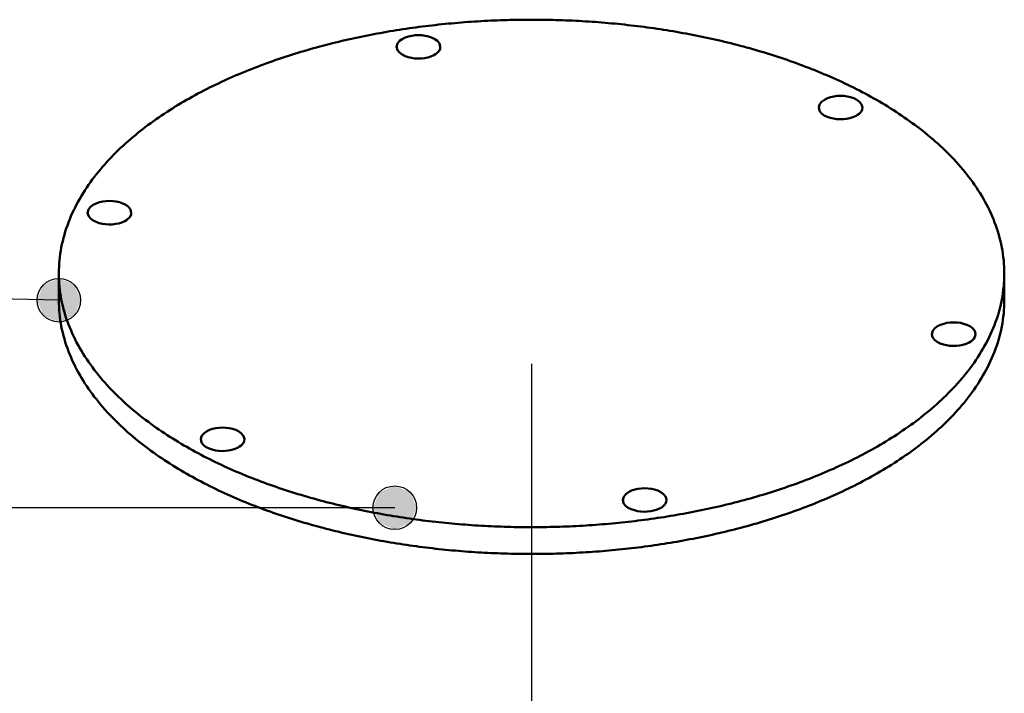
# Model space of a CAD drawing. Header units: millimetres. Extents: x 0 to 841, y 0 to 594.
# Tile 17 of 34: x 317 to 353, y 356 to 381. Entities that reach past the tile are written whole.
import ezdxf

# ---------------------------------------------------------------- set-up
doc = ezdxf.new("R2010")
doc.units = ezdxf.units.MM
doc.linetypes.add('EJE', pattern=[31, 20, -4, 3, -4])
for name, color, linetype, lineweight in [('ACH', 7, 'CONTINUOUS', 13), ('COTA', 7, 'CONTINUOUS', 25), ('EJE', 7, 'EJE', 25), ('FINA', 7, 'CONTINUOUS', 25), ('VIS', 7, 'CONTINUOUS', 50)]:
    doc.layers.add(name, color=color, linetype=linetype, lineweight=lineweight)

msp = doc.modelspace()

# ---------------------------------------------------------------- hatches: boundary and pattern name
at = {"layer": 'ACH'}
h = msp.add_hatch(color=7, dxfattribs=at)
h.dxf.hatch_style = 1
h.paths.add_polyline_path([(318.945, 370.904), (318.711, 371.469), (318.145, 371.704), (317.579, 371.469), (317.345, 370.904), (317.579, 370.338), (318.145, 370.104), (318.711, 370.338)])
h = msp.add_hatch(color=7, dxfattribs=at)
h.dxf.hatch_style = 1
h.paths.add_polyline_path([(331.277, 363.285), (331.043, 363.851), (330.477, 364.085), (329.911, 363.851), (329.677, 363.285), (329.911, 362.72), (330.477, 362.485), (331.043, 362.72)])

# ---------------------------------------------------------------- linework, layer by layer
at = {"layer": 'COTA'}
for p, q in [((318.145, 370.904), (155.825, 374.184)), ((330.477, 363.285), (117.921, 363.285))]:
    msp.add_line(p, q, dxfattribs=at)
for centre in [(318.145, 370.904), (330.477, 363.285)]:
    msp.add_circle(centre, 0.8, dxfattribs=at)
at = {"layer": 'EJE'}
msp.add_line((335.5, 368.566), (335.5, 340.267), dxfattribs=at)
at = {"layer": 'FINA'}
for points in [[(352.855, 371.888), (352.854, 372.008), (352.849, 372.128), (352.842, 372.248), (352.832, 372.367), (352.819, 372.487), (352.803, 372.606), (352.785, 372.724), (352.764, 372.842), (352.74, 372.96), (352.713, 373.077), (352.684, 373.193), (352.652, 373.309), (352.618, 373.424), (352.581, 373.538), (352.541, 373.652), (352.499, 373.764), (352.455, 373.876), (352.409, 373.987), (352.36, 374.096), (352.31, 374.205), (352.257, 374.313), (352.202, 374.42), (352.145, 374.525), (352.086, 374.63), (352.026, 374.734), (351.963, 374.836), (351.899, 374.938), (351.833, 375.038), (351.766, 375.137), (351.696, 375.235), (351.626, 375.332), (351.553, 375.428), (351.48, 375.523), (351.405, 375.617), (351.328, 375.709), (351.251, 375.801), (351.172, 375.891), (351.091, 375.98), (351.01, 376.069), (350.927, 376.156), (350.844, 376.242), (350.759, 376.327), (350.673, 376.411), (350.586, 376.494), (350.499, 376.576), (350.41, 376.657), (350.32, 376.736), (350.23, 376.815), (350.139, 376.893), (350.046, 376.97), (349.953, 377.046), (349.86, 377.121), (349.765, 377.195), (349.67, 377.268), (349.574, 377.34), (349.477, 377.411), (349.38, 377.481), (349.282, 377.551), (349.183, 377.619), (349.084, 377.687), (348.984, 377.754), (348.884, 377.82), (348.783, 377.885), (348.682, 377.949), (348.58, 378.012), (348.477, 378.075), (348.374, 378.136), (348.271, 378.197), (348.167, 378.257), (348.063, 378.317), (347.958, 378.375), (347.853, 378.433), (347.747, 378.49), (347.641, 378.546), (347.534, 378.602), (347.428, 378.656), (347.32, 378.71), (347.213, 378.764), (347.105, 378.816), (346.997, 378.868), (346.888, 378.919), (346.779, 378.97), (346.67, 379.019), (346.56, 379.068), (346.45, 379.117), (346.34, 379.164), (346.23, 379.211), (346.119, 379.258), (346.008, 379.304), (345.897, 379.349), (345.785, 379.393), (345.673, 379.437), (345.561, 379.48), (345.449, 379.523), (345.337, 379.564), (345.224, 379.606), (345.111, 379.646), (344.998, 379.686), (344.885, 379.726), (344.771, 379.765), (344.657, 379.803), (344.543, 379.841), (344.429, 379.878), (344.315, 379.914), (344.2, 379.95), (344.085, 379.986), (343.971, 380.02), (343.856, 380.055), (343.74, 380.088), (343.625, 380.121), (343.509, 380.154), (343.394, 380.186), (343.278, 380.218), (343.162, 380.248), (343.046, 380.279), (342.929, 380.309), (342.813, 380.338), (342.697, 380.367), (342.58, 380.395), (342.463, 380.423), (342.346, 380.45), (342.229, 380.477), (342.112, 380.503), (341.995, 380.529), (341.877, 380.554), (341.76, 380.578), (341.642, 380.603), (341.525, 380.626), (341.407, 380.649), (341.289, 380.672), (341.171, 380.694), (341.053, 380.716), (340.935, 380.737), (340.816, 380.758), (340.698, 380.778), (340.58, 380.798), (340.461, 380.817), (340.343, 380.836), (340.224, 380.854), (340.105, 380.872), (339.987, 380.889), (339.868, 380.906), (339.749, 380.922), (339.63, 380.938), (339.511, 380.953), (339.392, 380.968), (339.272, 380.983), (339.153, 380.997), (339.034, 381.01), (338.915, 381.024), (338.795, 381.036), (338.676, 381.048), (338.556, 381.06), (338.437, 381.071), (338.317, 381.082), (338.198, 381.092), (338.078, 381.102), (337.958, 381.112), (337.839, 381.121), (337.719, 381.129), (337.599, 381.137), (337.479, 381.145), (337.36, 381.152), (337.24, 381.159), (337.12, 381.165), (337, 381.171), (336.88, 381.176), (336.76, 381.181), (336.64, 381.186), (336.52, 381.19), (336.4, 381.193), (336.28, 381.196), (336.16, 381.199), (336.04, 381.201), (335.92, 381.203), (335.8, 381.204), (335.68, 381.205), (335.56, 381.206), (335.44, 381.206), (335.32, 381.205), (335.2, 381.204), (335.08, 381.203), (334.96, 381.201), (334.84, 381.199), (334.72, 381.196), (334.6, 381.193), (334.48, 381.19), (334.36, 381.186), (334.24, 381.181), (334.12, 381.176), (334, 381.171), (333.88, 381.165), (333.76, 381.159), (333.64, 381.152), (333.521, 381.145), (333.401, 381.137), (333.281, 381.129), (333.161, 381.121), (333.042, 381.112), (332.922, 381.102), (332.802, 381.092), (332.683, 381.082), (332.563, 381.071), (332.444, 381.06), (332.324, 381.048), (332.205, 381.036), (332.085, 381.024), (331.966, 381.01), (331.847, 380.997), (331.728, 380.983), (331.608, 380.968), (331.489, 380.953), (331.37, 380.938), (331.251, 380.922), (331.132, 380.906), (331.013, 380.889), (330.895, 380.872), (330.776, 380.854), (330.657, 380.836), (330.539, 380.817), (330.42, 380.798), (330.302, 380.778), (330.184, 380.758), (330.065, 380.737), (329.947, 380.716), (329.829, 380.694), (329.711, 380.672), (329.593, 380.649), (329.475, 380.626), (329.358, 380.603), (329.24, 380.578), (329.123, 380.554), (329.005, 380.529), (328.888, 380.503), (328.771, 380.477), (328.654, 380.45), (328.537, 380.423), (328.42, 380.395), (328.303, 380.367), (328.187, 380.338), (328.071, 380.309), (327.954, 380.279), (327.838, 380.248), (327.722, 380.218), (327.606, 380.186), (327.491, 380.154), (327.375, 380.121), (327.26, 380.088), (327.144, 380.055), (327.029, 380.02), (326.915, 379.986), (326.8, 379.95), (326.685, 379.914), (326.571, 379.878), (326.457, 379.841), (326.343, 379.803), (326.229, 379.765), (326.115, 379.726), (326.002, 379.686), (325.889, 379.646), (325.776, 379.606), (325.663, 379.564), (325.551, 379.523), (325.439, 379.48), (325.327, 379.437), (325.215, 379.393), (325.103, 379.349), (324.992, 379.304), (324.881, 379.258), (324.77, 379.211), (324.66, 379.164), (324.55, 379.117), (324.44, 379.068), (324.33, 379.019), (324.221, 378.97), (324.112, 378.919), (324.003, 378.868), (323.895, 378.816), (323.787, 378.764), (323.68, 378.71), (323.572, 378.656), (323.466, 378.602), (323.359, 378.546), (323.253, 378.49), (323.147, 378.433), (323.042, 378.375), (322.937, 378.317), (322.833, 378.257), (322.729, 378.197), (322.626, 378.136), (322.523, 378.075), (322.42, 378.012), (322.318, 377.949), (322.217, 377.885), (322.116, 377.82), (322.016, 377.754), (321.916, 377.687), (321.817, 377.619), (321.718, 377.551), (321.62, 377.481), (321.523, 377.411), (321.426, 377.34), (321.33, 377.268), (321.235, 377.195), (321.14, 377.121), (321.047, 377.046), (320.954, 376.97), (320.861, 376.893), (320.77, 376.815), (320.68, 376.736), (320.59, 376.657), (320.501, 376.576), (320.414, 376.494), (320.327, 376.411), (320.241, 376.327), (320.156, 376.242), (320.073, 376.156), (319.99, 376.069), (319.909, 375.98), (319.828, 375.891), (319.749, 375.801), (319.672, 375.709), (319.595, 375.617), (319.52, 375.523), (319.447, 375.428), (319.374, 375.332), (319.304, 375.235), (319.234, 375.137), (319.167, 375.038), (319.101, 374.938), (319.037, 374.836), (318.974, 374.734), (318.914, 374.63), (318.855, 374.525), (318.798, 374.42), (318.743, 374.313), (318.69, 374.205), (318.64, 374.096), (318.591, 373.987), (318.545, 373.876), (318.501, 373.764), (318.459, 373.652), (318.419, 373.538), (318.382, 373.424), (318.348, 373.309), (318.316, 373.193), (318.287, 373.077), (318.26, 372.96), (318.236, 372.842), (318.215, 372.724), (318.197, 372.606), (318.181, 372.487), (318.168, 372.367), (318.158, 372.248), (318.151, 372.128), (318.146, 372.008), (318.145, 371.888)], [(330.546, 380.207), (330.577, 380.326), (330.653, 380.423), (330.753, 380.496), (330.864, 380.551), (330.981, 380.59), (331.101, 380.617), (331.224, 380.633), (331.348, 380.638), (331.472, 380.633), (331.594, 380.617), (331.715, 380.59), (331.832, 380.551), (331.943, 380.496), (332.043, 380.423), (332.119, 380.326), (332.15, 380.207)], [(331.915, 379.903), (331.804, 379.853), (331.689, 379.818), (331.57, 379.794), (331.449, 379.78), (331.328, 379.777), (331.207, 379.784), (331.087, 379.8), (330.969, 379.828), (330.854, 379.868), (330.746, 379.923), (330.65, 379.996), (330.576, 380.091), (330.546, 380.207)], [(332.15, 380.207), (332.14, 380.141), (332.114, 380.079), (332.074, 380.025), (332.027, 379.978), (331.973, 379.937), (331.915, 379.903)], [(346.042, 377.978), (346.073, 378.097), (346.149, 378.193), (346.248, 378.267), (346.359, 378.321), (346.477, 378.361), (346.597, 378.388), (346.72, 378.404), (346.844, 378.409), (346.967, 378.404), (347.09, 378.388), (347.211, 378.361), (347.328, 378.321), (347.439, 378.267), (347.538, 378.193), (347.615, 378.097), (347.646, 377.978)], [(347.411, 377.674), (347.3, 377.624), (347.184, 377.588), (347.066, 377.564), (346.945, 377.551), (346.824, 377.548), (346.703, 377.554), (346.583, 377.571), (346.465, 377.599), (346.35, 377.639), (346.242, 377.693), (346.145, 377.766), (346.071, 377.862), (346.042, 377.978)], [(347.646, 377.978), (347.636, 377.912), (347.61, 377.85), (347.57, 377.796), (347.522, 377.749), (347.469, 377.708), (347.411, 377.674)], [(319.202, 374.117), (319.233, 374.236), (319.309, 374.332), (319.409, 374.406), (319.52, 374.46), (319.637, 374.5), (319.758, 374.527), (319.881, 374.543), (320.004, 374.548), (320.128, 374.543), (320.251, 374.527), (320.371, 374.5), (320.489, 374.46), (320.599, 374.406), (320.699, 374.332), (320.775, 374.236), (320.806, 374.117)], [(320.571, 373.813), (320.461, 373.763), (320.345, 373.727), (320.226, 373.703), (320.105, 373.69), (319.984, 373.687), (319.863, 373.693), (319.743, 373.71), (319.625, 373.738), (319.511, 373.778), (319.402, 373.832), (319.306, 373.905), (319.232, 374.001), (319.202, 374.117)], [(320.806, 374.117), (320.797, 374.051), (320.77, 373.989), (320.731, 373.935), (320.683, 373.887), (320.629, 373.847), (320.571, 373.813)], [(318.145, 371.888), (318.146, 371.768), (318.151, 371.648), (318.158, 371.528), (318.168, 371.408), (318.181, 371.289), (318.197, 371.169), (318.215, 371.051), (318.236, 370.933), (318.26, 370.815), (318.287, 370.698), (318.316, 370.581), (318.348, 370.465), (318.383, 370.35), (318.42, 370.236), (318.459, 370.122), (318.501, 370.01), (318.545, 369.898), (318.592, 369.787), (318.64, 369.677), (318.691, 369.569), (318.744, 369.461), (318.799, 369.354), (318.856, 369.248), (318.915, 369.143), (318.976, 369.04), (319.038, 368.937), (319.102, 368.836), (319.168, 368.735), (319.236, 368.636), (319.305, 368.538), (319.376, 368.441), (319.448, 368.345), (319.522, 368.25), (319.597, 368.156), (319.674, 368.064), (319.752, 367.972), (319.831, 367.882), (319.911, 367.792), (319.993, 367.704), (320.075, 367.617), (320.159, 367.531), (320.244, 367.446), (320.33, 367.362), (320.417, 367.279), (320.505, 367.197), (320.593, 367.116), (320.683, 367.036), (320.774, 366.957), (320.865, 366.879), (320.958, 366.802), (321.051, 366.727), (321.145, 366.652), (321.239, 366.578), (321.334, 366.504), (321.431, 366.432), (321.527, 366.361), (321.625, 366.291), (321.723, 366.221), (321.822, 366.153), (321.921, 366.085), (322.021, 366.019), (322.121, 365.953), (322.222, 365.888), (322.324, 365.823), (322.426, 365.76), (322.528, 365.698), (322.631, 365.636), (322.735, 365.575), (322.839, 365.515), (322.944, 365.456), (323.048, 365.397), (323.154, 365.339), (323.26, 365.282), (323.366, 365.226), (323.472, 365.171), (323.579, 365.116), (323.687, 365.062), (323.794, 365.009), (323.902, 364.956), (324.011, 364.904), (324.119, 364.853), (324.228, 364.803), (324.338, 364.753), (324.447, 364.704), (324.557, 364.655), (324.668, 364.608), (324.778, 364.561), (324.889, 364.514), (325, 364.469), (325.112, 364.424), (325.223, 364.379), (325.335, 364.335), (325.447, 364.292), (325.56, 364.25), (325.672, 364.208), (325.785, 364.167), (325.898, 364.126), (326.011, 364.086), (326.125, 364.047), (326.238, 364.008), (326.352, 363.969), (326.466, 363.932), (326.581, 363.895), (326.695, 363.858), (326.81, 363.822), (326.925, 363.787), (327.04, 363.752), (327.155, 363.718), (327.27, 363.684), (327.386, 363.651), (327.501, 363.619), (327.617, 363.587), (327.733, 363.555), (327.849, 363.524), (327.965, 363.494), (328.082, 363.464), (328.198, 363.435), (328.315, 363.406), (328.432, 363.378), (328.549, 363.35), (328.666, 363.323), (328.783, 363.296), (328.9, 363.27), (329.017, 363.244), (329.135, 363.219), (329.252, 363.195), (329.37, 363.171), (329.488, 363.147), (329.606, 363.124), (329.724, 363.101), (329.842, 363.079), (329.96, 363.057), (330.078, 363.036), (330.197, 363.016), (330.315, 362.996), (330.434, 362.976), (330.552, 362.957), (330.671, 362.938), (330.79, 362.92), (330.909, 362.902), (331.027, 362.885), (331.146, 362.868), (331.265, 362.852), (331.384, 362.836), (331.504, 362.82), (331.623, 362.805), (331.742, 362.791), (331.861, 362.777), (331.981, 362.764), (332.1, 362.751), (332.22, 362.738), (332.339, 362.726), (332.459, 362.714), (332.578, 362.703), (332.698, 362.692), (332.818, 362.682), (332.938, 362.672), (333.057, 362.663), (333.177, 362.654), (333.297, 362.645), (333.417, 362.637), (333.537, 362.63), (333.657, 362.623), (333.777, 362.616), (333.897, 362.61), (334.017, 362.604), (334.137, 362.599), (334.257, 362.594), (334.377, 362.59), (334.497, 362.586), (334.617, 362.582), (334.737, 362.579), (334.857, 362.576), (334.977, 362.574), (335.097, 362.572), (335.217, 362.571), (335.338, 362.57), (335.458, 362.57), (335.578, 362.57), (335.698, 362.571), (335.818, 362.572), (335.938, 362.573), (336.058, 362.575), (336.179, 362.577), (336.299, 362.58), (336.419, 362.583), (336.539, 362.587), (336.659, 362.591), (336.779, 362.595), (336.899, 362.6), (337.019, 362.606), (337.139, 362.612), (337.259, 362.618), (337.379, 362.625), (337.499, 362.632), (337.619, 362.64), (337.739, 362.648), (337.858, 362.656), (337.978, 362.665), (338.098, 362.675), (338.218, 362.685), (338.337, 362.695), (338.457, 362.706), (338.577, 362.718), (338.696, 362.729), (338.816, 362.742), (338.935, 362.754), (339.055, 362.768), (339.174, 362.781), (339.293, 362.795), (339.413, 362.81), (339.532, 362.825), (339.651, 362.84), (339.77, 362.856), (339.889, 362.873), (340.008, 362.89), (340.127, 362.907), (340.246, 362.925), (340.364, 362.943), (340.483, 362.962), (340.602, 362.982), (340.72, 363.001), (340.838, 363.022), (340.957, 363.043), (341.075, 363.064), (341.193, 363.086), (341.311, 363.108), (341.429, 363.131), (341.547, 363.154), (341.665, 363.178), (341.782, 363.202), (341.9, 363.227), (342.017, 363.252), (342.135, 363.278), (342.252, 363.304), (342.369, 363.331), (342.486, 363.358), (342.603, 363.386), (342.72, 363.414), (342.836, 363.443), (342.953, 363.473), (343.069, 363.503), (343.185, 363.533), (343.301, 363.564), (343.417, 363.596), (343.533, 363.628), (343.649, 363.661), (343.764, 363.694), (343.879, 363.728), (343.994, 363.762), (344.109, 363.797), (344.224, 363.833), (344.339, 363.869), (344.453, 363.906), (344.567, 363.943), (344.681, 363.981), (344.795, 364.019), (344.909, 364.058), (345.022, 364.098), (345.136, 364.138), (345.249, 364.179), (345.361, 364.22), (345.474, 364.262), (345.586, 364.305), (345.698, 364.348), (345.81, 364.392), (345.922, 364.437), (346.033, 364.482), (346.144, 364.528), (346.255, 364.575), (346.365, 364.622), (346.475, 364.67), (346.585, 364.718), (346.695, 364.768), (346.804, 364.818), (346.913, 364.868), (347.022, 364.919), (347.13, 364.972), (347.238, 365.024), (347.345, 365.078), (347.453, 365.132), (347.559, 365.187), (347.666, 365.243), (347.772, 365.299)], [(318.145, 371.888), (318.145, 370.904)], [(347.772, 365.299), (347.879, 365.357), (347.985, 365.415), (348.091, 365.475), (348.196, 365.535), (348.301, 365.596), (348.405, 365.658), (348.509, 365.72), (348.613, 365.784), (348.715, 365.848), (348.818, 365.913), (348.92, 365.979), (349.021, 366.046), (349.121, 366.114), (349.221, 366.183), (349.321, 366.252), (349.419, 366.323), (349.518, 366.394), (349.615, 366.466), (349.712, 366.54), (349.808, 366.614), (349.903, 366.689), (349.997, 366.765), (350.091, 366.842), (350.183, 366.921), (350.275, 367), (350.366, 367.08), (350.456, 367.161), (350.546, 367.244), (350.634, 367.327), (350.721, 367.411), (350.807, 367.497), (350.892, 367.583), (350.976, 367.671), (351.059, 367.76), (351.14, 367.849), (351.221, 367.94), (351.3, 368.032), (351.377, 368.125), (351.454, 368.22), (351.529, 368.315), (351.602, 368.412), (351.674, 368.509), (351.744, 368.608), (351.813, 368.708), (351.88, 368.809), (351.946, 368.911), (352.009, 369.015), (352.071, 369.119), (352.131, 369.225), (352.189, 369.331), (352.245, 369.439), (352.299, 369.547), (352.35, 369.657), (352.4, 369.768), (352.447, 369.88), (352.492, 369.992), (352.535, 370.106), (352.575, 370.22), (352.613, 370.336), (352.648, 370.452), (352.68, 370.569), (352.71, 370.686), (352.737, 370.804), (352.762, 370.923), (352.784, 371.043), (352.802, 371.162), (352.818, 371.283), (352.832, 371.403), (352.842, 371.524), (352.849, 371.645), (352.854, 371.767), (352.855, 371.888)], [(352.855, 371.888), (352.855, 370.904)], [(318.145, 370.904), (318.146, 370.783), (318.151, 370.663), (318.158, 370.543), (318.168, 370.424), (318.181, 370.304), (318.197, 370.185), (318.215, 370.066), (318.236, 369.948), (318.26, 369.83), (318.287, 369.713), (318.316, 369.597), (318.348, 369.481), (318.383, 369.366), (318.42, 369.252), (318.459, 369.138), (318.501, 369.026), (318.545, 368.914), (318.592, 368.803), (318.64, 368.693), (318.691, 368.584), (318.744, 368.476), (318.799, 368.37), (318.856, 368.264), (318.915, 368.159), (318.976, 368.055), (319.038, 367.953), (319.102, 367.851), (319.168, 367.751), (319.236, 367.652), (319.305, 367.554), (319.376, 367.457), (319.448, 367.361), (319.522, 367.266), (319.597, 367.172), (319.674, 367.079), (319.752, 366.988), (319.831, 366.897), (319.911, 366.808), (319.993, 366.72), (320.075, 366.633), (320.159, 366.547), (320.244, 366.462), (320.33, 366.378), (320.417, 366.295), (320.505, 366.213), (320.593, 366.132), (320.683, 366.052), (320.774, 365.973), (320.865, 365.895), (320.958, 365.818), (321.051, 365.742), (321.145, 365.667), (321.239, 365.593), (321.334, 365.52), (321.431, 365.448), (321.527, 365.377), (321.625, 365.307), (321.723, 365.237), (321.822, 365.169), (321.921, 365.101), (322.021, 365.034), (322.121, 364.968), (322.222, 364.903), (322.324, 364.839), (322.426, 364.776), (322.528, 364.713), (322.631, 364.652), (322.735, 364.591), (322.839, 364.531), (322.944, 364.471), (323.048, 364.413), (323.154, 364.355), (323.26, 364.298), (323.366, 364.242), (323.472, 364.186), (323.579, 364.132), (323.687, 364.078), (323.794, 364.024), (323.902, 363.972), (324.011, 363.92), (324.119, 363.869), (324.228, 363.818), (324.338, 363.769), (324.447, 363.72), (324.557, 363.671), (324.668, 363.623), (324.778, 363.576), (324.889, 363.53), (325, 363.484), (325.112, 363.439), (325.223, 363.395), (325.335, 363.351), (325.447, 363.308), (325.56, 363.266), (325.672, 363.224), (325.785, 363.182), (325.898, 363.142), (326.011, 363.102), (326.125, 363.062), (326.238, 363.023), (326.352, 362.985), (326.466, 362.947), (326.581, 362.91), (326.695, 362.874), (326.81, 362.838), (326.925, 362.803), (327.04, 362.768), (327.155, 362.734), (327.27, 362.7), (327.386, 362.667), (327.501, 362.634), (327.617, 362.602), (327.733, 362.571), (327.849, 362.54), (327.965, 362.51), (328.082, 362.48), (328.198, 362.45), (328.315, 362.422), (328.432, 362.393), (328.549, 362.366), (328.666, 362.339), (328.783, 362.312), (328.9, 362.286), (329.017, 362.26), (329.135, 362.235), (329.252, 362.21), (329.37, 362.186), (329.488, 362.163), (329.606, 362.139), (329.724, 362.117), (329.842, 362.095), (329.96, 362.073), (330.078, 362.052), (330.197, 362.031), (330.315, 362.011), (330.434, 361.992), (330.552, 361.972), (330.671, 361.954), (330.79, 361.935), (330.909, 361.918), (331.027, 361.9), (331.146, 361.884), (331.265, 361.867), (331.384, 361.851), (331.504, 361.836), (331.623, 361.821), (331.742, 361.807), (331.861, 361.793), (331.981, 361.779), (332.1, 361.766), (332.22, 361.754), (332.339, 361.741), (332.459, 361.73), (332.578, 361.719), (332.698, 361.708), (332.818, 361.698), (332.938, 361.688), (333.057, 361.678), (333.177, 361.669), (333.297, 361.661), (333.417, 361.653), (333.537, 361.645), (333.657, 361.638), (333.777, 361.632), (333.897, 361.626), (334.017, 361.62), (334.137, 361.614), (334.257, 361.61), (334.377, 361.605), (334.497, 361.601), (334.617, 361.598), (334.737, 361.595), (334.857, 361.592), (334.977, 361.59), (335.097, 361.588), (335.217, 361.587), (335.338, 361.586), (335.458, 361.586), (335.578, 361.586), (335.698, 361.586), (335.818, 361.587), (335.938, 361.589), (336.058, 361.59), (336.179, 361.593), (336.299, 361.596), (336.419, 361.599), (336.539, 361.602), (336.659, 361.606), (336.779, 361.611), (336.899, 361.616), (337.019, 361.621), (337.139, 361.627), (337.259, 361.634), (337.379, 361.64), (337.499, 361.648), (337.619, 361.655), (337.739, 361.664), (337.858, 361.672), (337.978, 361.681), (338.098, 361.691), (338.218, 361.701), (338.337, 361.711), (338.457, 361.722), (338.577, 361.733), (338.696, 361.745), (338.816, 361.757), (338.935, 361.77), (339.055, 361.783), (339.174, 361.797), (339.293, 361.811), (339.413, 361.826), (339.532, 361.841), (339.651, 361.856), (339.77, 361.872), (339.889, 361.889), (340.008, 361.905), (340.127, 361.923), (340.246, 361.941), (340.364, 361.959), (340.483, 361.978), (340.602, 361.997), (340.72, 362.017), (340.838, 362.037), (340.957, 362.058), (341.075, 362.079), (341.193, 362.101), (341.311, 362.124), (341.429, 362.146), (341.547, 362.17), (341.665, 362.193), (341.782, 362.218), (341.9, 362.242), (342.017, 362.268), (342.135, 362.293), (342.252, 362.32), (342.369, 362.347), (342.486, 362.374), (342.603, 362.402), (342.72, 362.43), (342.836, 362.459), (342.953, 362.489), (343.069, 362.519), (343.185, 362.549), (343.301, 362.58), (343.417, 362.612), (343.533, 362.644), (343.649, 362.677), (343.764, 362.71), (343.879, 362.744), (343.994, 362.778), (344.109, 362.813), (344.224, 362.849), (344.339, 362.885), (344.453, 362.921), (344.567, 362.959), (344.681, 362.996), (344.795, 363.035), (344.909, 363.074), (345.022, 363.113), (345.136, 363.154), (345.249, 363.195), (345.361, 363.236), (345.474, 363.278), (345.586, 363.321), (345.698, 363.364), (345.81, 363.408), (345.922, 363.453), (346.033, 363.498), (346.144, 363.544), (346.255, 363.59), (346.365, 363.638), (346.475, 363.685), (346.585, 363.734), (346.695, 363.783), (346.804, 363.833), (346.913, 363.884), (347.022, 363.935), (347.13, 363.987), (347.238, 364.04), (347.345, 364.093), (347.453, 364.148), (347.559, 364.203), (347.666, 364.258), (347.772, 364.315)], [(347.772, 364.315), (347.879, 364.373), (347.985, 364.431), (348.091, 364.49), (348.196, 364.551), (348.301, 364.612), (348.405, 364.673), (348.509, 364.736), (348.613, 364.799), (348.715, 364.864), (348.818, 364.929), (348.92, 364.995), (349.021, 365.062), (349.121, 365.13), (349.221, 365.198), (349.321, 365.268), (349.419, 365.338), (349.518, 365.41), (349.615, 365.482), (349.712, 365.555), (349.808, 365.63), (349.903, 365.705), (349.997, 365.781), (350.091, 365.858), (350.183, 365.936), (350.275, 366.016), (350.366, 366.096), (350.456, 366.177), (350.546, 366.259), (350.634, 366.343), (350.721, 366.427), (350.807, 366.512), (350.892, 366.599), (350.976, 366.687), (351.059, 366.775), (351.14, 366.865), (351.221, 366.956), (351.3, 367.048), (351.377, 367.141), (351.454, 367.235), (351.529, 367.331), (351.602, 367.427), (351.674, 367.525), (351.744, 367.624), (351.813, 367.724), (351.88, 367.825), (351.946, 367.927), (352.009, 368.03), (352.071, 368.135), (352.131, 368.24), (352.189, 368.347), (352.245, 368.454), (352.299, 368.563), (352.35, 368.673), (352.4, 368.784), (352.447, 368.895), (352.492, 369.008), (352.535, 369.122), (352.575, 369.236), (352.613, 369.351), (352.648, 369.468), (352.68, 369.584), (352.71, 369.702), (352.737, 369.82), (352.762, 369.939), (352.784, 370.058), (352.802, 370.178), (352.818, 370.298), (352.832, 370.419), (352.842, 370.54), (352.849, 370.661), (352.854, 370.782), (352.855, 370.904)], [(350.194, 369.659), (350.225, 369.777), (350.301, 369.874), (350.401, 369.947), (350.511, 370.002), (350.629, 370.041), (350.749, 370.068), (350.872, 370.084), (350.996, 370.089), (351.119, 370.084), (351.242, 370.068), (351.363, 370.041), (351.48, 370.002), (351.591, 369.947), (351.691, 369.874), (351.767, 369.777), (351.798, 369.659)], [(351.563, 369.354), (351.452, 369.304), (351.337, 369.269), (351.218, 369.245), (351.097, 369.231), (350.976, 369.228), (350.855, 369.235), (350.735, 369.251), (350.617, 369.279), (350.502, 369.319), (350.394, 369.374), (350.297, 369.447), (350.224, 369.542), (350.194, 369.659)], [(351.798, 369.659), (351.788, 369.592), (351.762, 369.531), (351.722, 369.476), (351.674, 369.429), (351.621, 369.389), (351.563, 369.354)], [(323.354, 365.797), (323.385, 365.916), (323.462, 366.013), (323.561, 366.086), (323.672, 366.141), (323.789, 366.18), (323.91, 366.207), (324.033, 366.223), (324.156, 366.228), (324.28, 366.223), (324.403, 366.207), (324.523, 366.18), (324.641, 366.141), (324.752, 366.086), (324.851, 366.013), (324.927, 365.916), (324.958, 365.797)], [(324.723, 365.493), (324.613, 365.443), (324.497, 365.408), (324.378, 365.384), (324.258, 365.37), (324.136, 365.367), (324.015, 365.373), (323.895, 365.39), (323.777, 365.418), (323.663, 365.458), (323.555, 365.513), (323.458, 365.586), (323.384, 365.681), (323.354, 365.797)], [(324.958, 365.797), (324.949, 365.731), (324.922, 365.669), (324.883, 365.615), (324.835, 365.568), (324.781, 365.527), (324.723, 365.493)], [(338.85, 363.568), (338.881, 363.687), (338.957, 363.783), (339.057, 363.857), (339.168, 363.911), (339.285, 363.951), (339.406, 363.978), (339.528, 363.994), (339.652, 363.999), (339.776, 363.994), (339.899, 363.978), (340.019, 363.951), (340.136, 363.911), (340.247, 363.857), (340.347, 363.783), (340.423, 363.687), (340.454, 363.568)], [(340.219, 363.264), (340.109, 363.214), (339.993, 363.178), (339.874, 363.154), (339.753, 363.141), (339.632, 363.138), (339.511, 363.144), (339.391, 363.161), (339.273, 363.189), (339.159, 363.229), (339.05, 363.283), (338.954, 363.356), (338.88, 363.452), (338.85, 363.568)], [(340.454, 363.568), (340.445, 363.502), (340.418, 363.44), (340.379, 363.386), (340.331, 363.339), (340.277, 363.298), (340.219, 363.264)]]:
    msp.add_lwpolyline(points, dxfattribs=at)
at = {"layer": 'VIS'}
for points in [[(352.855, 371.888), (352.854, 372.008), (352.849, 372.128), (352.842, 372.248), (352.832, 372.367), (352.819, 372.487), (352.803, 372.606), (352.785, 372.724), (352.764, 372.842), (352.74, 372.96), (352.713, 373.077), (352.684, 373.193), (352.652, 373.309), (352.618, 373.424), (352.581, 373.538), (352.541, 373.652), (352.499, 373.764), (352.455, 373.876), (352.409, 373.987), (352.36, 374.096), (352.31, 374.205), (352.257, 374.313), (352.202, 374.42), (352.145, 374.525), (352.086, 374.63), (352.026, 374.734), (351.963, 374.836), (351.899, 374.938), (351.833, 375.038), (351.766, 375.137), (351.696, 375.235), (351.626, 375.332), (351.553, 375.428), (351.48, 375.523), (351.405, 375.617), (351.328, 375.709), (351.251, 375.801), (351.172, 375.891), (351.091, 375.98), (351.01, 376.069), (350.927, 376.156), (350.844, 376.242), (350.759, 376.327), (350.673, 376.411), (350.586, 376.494), (350.499, 376.576), (350.41, 376.657), (350.32, 376.736), (350.23, 376.815), (350.139, 376.893), (350.046, 376.97), (349.953, 377.046), (349.86, 377.121), (349.765, 377.195), (349.67, 377.268), (349.574, 377.34), (349.477, 377.411), (349.38, 377.481), (349.282, 377.551), (349.183, 377.619), (349.084, 377.687), (348.984, 377.754), (348.884, 377.82), (348.783, 377.885), (348.682, 377.949), (348.58, 378.012), (348.477, 378.075), (348.374, 378.136), (348.271, 378.197), (348.167, 378.257), (348.063, 378.317), (347.958, 378.375), (347.853, 378.433), (347.747, 378.49), (347.641, 378.546), (347.534, 378.602), (347.428, 378.656), (347.32, 378.71), (347.213, 378.764), (347.105, 378.816), (346.997, 378.868), (346.888, 378.919), (346.779, 378.97), (346.67, 379.019), (346.56, 379.068), (346.45, 379.117), (346.34, 379.164), (346.23, 379.211), (346.119, 379.258), (346.008, 379.304), (345.897, 379.349), (345.785, 379.393), (345.673, 379.437), (345.561, 379.48), (345.449, 379.523), (345.337, 379.564), (345.224, 379.606), (345.111, 379.646), (344.998, 379.686), (344.885, 379.726), (344.771, 379.765), (344.657, 379.803), (344.543, 379.841), (344.429, 379.878), (344.315, 379.914), (344.2, 379.95), (344.085, 379.986), (343.971, 380.02), (343.856, 380.055), (343.74, 380.088), (343.625, 380.121), (343.509, 380.154), (343.394, 380.186), (343.278, 380.218), (343.162, 380.248), (343.046, 380.279), (342.929, 380.309), (342.813, 380.338), (342.697, 380.367), (342.58, 380.395), (342.463, 380.423), (342.346, 380.45), (342.229, 380.477), (342.112, 380.503), (341.995, 380.529), (341.877, 380.554), (341.76, 380.578), (341.642, 380.603), (341.525, 380.626), (341.407, 380.649), (341.289, 380.672), (341.171, 380.694), (341.053, 380.716), (340.935, 380.737), (340.816, 380.758), (340.698, 380.778), (340.58, 380.798), (340.461, 380.817), (340.343, 380.836), (340.224, 380.854), (340.105, 380.872), (339.987, 380.889), (339.868, 380.906), (339.749, 380.922), (339.63, 380.938), (339.511, 380.953), (339.392, 380.968), (339.272, 380.983), (339.153, 380.997), (339.034, 381.01), (338.915, 381.024), (338.795, 381.036), (338.676, 381.048), (338.556, 381.06), (338.437, 381.071), (338.317, 381.082), (338.198, 381.092), (338.078, 381.102), (337.958, 381.112), (337.839, 381.121), (337.719, 381.129), (337.599, 381.137), (337.479, 381.145), (337.36, 381.152), (337.24, 381.159), (337.12, 381.165), (337, 381.171), (336.88, 381.176), (336.76, 381.181), (336.64, 381.186), (336.52, 381.19), (336.4, 381.193), (336.28, 381.196), (336.16, 381.199), (336.04, 381.201), (335.92, 381.203), (335.8, 381.204), (335.68, 381.205), (335.56, 381.206), (335.44, 381.206), (335.32, 381.205), (335.2, 381.204), (335.08, 381.203), (334.96, 381.201), (334.84, 381.199), (334.72, 381.196), (334.6, 381.193), (334.48, 381.19), (334.36, 381.186), (334.24, 381.181), (334.12, 381.176), (334, 381.171), (333.88, 381.165), (333.76, 381.159), (333.64, 381.152), (333.521, 381.145), (333.401, 381.137), (333.281, 381.129), (333.161, 381.121), (333.042, 381.112), (332.922, 381.102), (332.802, 381.092), (332.683, 381.082), (332.563, 381.071), (332.444, 381.06), (332.324, 381.048), (332.205, 381.036), (332.085, 381.024), (331.966, 381.01), (331.847, 380.997), (331.728, 380.983), (331.608, 380.968), (331.489, 380.953), (331.37, 380.938), (331.251, 380.922), (331.132, 380.906), (331.013, 380.889), (330.895, 380.872), (330.776, 380.854), (330.657, 380.836), (330.539, 380.817), (330.42, 380.798), (330.302, 380.778), (330.184, 380.758), (330.065, 380.737), (329.947, 380.716), (329.829, 380.694), (329.711, 380.672), (329.593, 380.649), (329.475, 380.626), (329.358, 380.603), (329.24, 380.578), (329.123, 380.554), (329.005, 380.529), (328.888, 380.503), (328.771, 380.477), (328.654, 380.45), (328.537, 380.423), (328.42, 380.395), (328.303, 380.367), (328.187, 380.338), (328.071, 380.309), (327.954, 380.279), (327.838, 380.248), (327.722, 380.218), (327.606, 380.186), (327.491, 380.154), (327.375, 380.121), (327.26, 380.088), (327.144, 380.055), (327.029, 380.02), (326.915, 379.986), (326.8, 379.95), (326.685, 379.914), (326.571, 379.878), (326.457, 379.841), (326.343, 379.803), (326.229, 379.765), (326.115, 379.726), (326.002, 379.686), (325.889, 379.646), (325.776, 379.606), (325.663, 379.564), (325.551, 379.523), (325.439, 379.48), (325.327, 379.437), (325.215, 379.393), (325.103, 379.349), (324.992, 379.304), (324.881, 379.258), (324.77, 379.211), (324.66, 379.164), (324.55, 379.117), (324.44, 379.068), (324.33, 379.019), (324.221, 378.97), (324.112, 378.919), (324.003, 378.868), (323.895, 378.816), (323.787, 378.764), (323.68, 378.71), (323.572, 378.656), (323.466, 378.602), (323.359, 378.546), (323.253, 378.49), (323.147, 378.433), (323.042, 378.375), (322.937, 378.317), (322.833, 378.257), (322.729, 378.197), (322.626, 378.136), (322.523, 378.075), (322.42, 378.012), (322.318, 377.949), (322.217, 377.885), (322.116, 377.82), (322.016, 377.754), (321.916, 377.687), (321.817, 377.619), (321.718, 377.551), (321.62, 377.481), (321.523, 377.411), (321.426, 377.34), (321.33, 377.268), (321.235, 377.195), (321.14, 377.121), (321.047, 377.046), (320.954, 376.97), (320.861, 376.893), (320.77, 376.815), (320.68, 376.736), (320.59, 376.657), (320.501, 376.576), (320.414, 376.494), (320.327, 376.411), (320.241, 376.327), (320.156, 376.242), (320.073, 376.156), (319.99, 376.069), (319.909, 375.98), (319.828, 375.891), (319.749, 375.801), (319.672, 375.709), (319.595, 375.617), (319.52, 375.523), (319.447, 375.428), (319.374, 375.332), (319.304, 375.235), (319.234, 375.137), (319.167, 375.038), (319.101, 374.938), (319.037, 374.836), (318.974, 374.734), (318.914, 374.63), (318.855, 374.525), (318.798, 374.42), (318.743, 374.313), (318.69, 374.205), (318.64, 374.096), (318.591, 373.987), (318.545, 373.876), (318.501, 373.764), (318.459, 373.652), (318.419, 373.538), (318.382, 373.424), (318.348, 373.309), (318.316, 373.193), (318.287, 373.077), (318.26, 372.96), (318.236, 372.842), (318.215, 372.724), (318.197, 372.606), (318.181, 372.487), (318.168, 372.367), (318.158, 372.248), (318.151, 372.128), (318.146, 372.008), (318.145, 371.888)], [(330.546, 380.207), (330.577, 380.326), (330.653, 380.423), (330.753, 380.496), (330.864, 380.551), (330.981, 380.59), (331.101, 380.617), (331.224, 380.633), (331.348, 380.638), (331.472, 380.633), (331.594, 380.617), (331.715, 380.59), (331.832, 380.551), (331.943, 380.496), (332.043, 380.423), (332.119, 380.326), (332.15, 380.207)], [(331.915, 379.903), (331.804, 379.853), (331.689, 379.818), (331.57, 379.794), (331.449, 379.78), (331.328, 379.777), (331.207, 379.784), (331.087, 379.8), (330.969, 379.828), (330.854, 379.868), (330.746, 379.923), (330.65, 379.996), (330.576, 380.091), (330.546, 380.207)], [(332.15, 380.207), (332.14, 380.141), (332.114, 380.079), (332.074, 380.025), (332.027, 379.978), (331.973, 379.937), (331.915, 379.903)], [(346.042, 377.978), (346.073, 378.097), (346.149, 378.193), (346.248, 378.267), (346.359, 378.321), (346.477, 378.361), (346.597, 378.388), (346.72, 378.404), (346.844, 378.409), (346.967, 378.404), (347.09, 378.388), (347.211, 378.361), (347.328, 378.321), (347.439, 378.267), (347.538, 378.193), (347.615, 378.097), (347.646, 377.978)], [(347.411, 377.674), (347.3, 377.624), (347.184, 377.588), (347.066, 377.564), (346.945, 377.551), (346.824, 377.548), (346.703, 377.554), (346.583, 377.571), (346.465, 377.599), (346.35, 377.639), (346.242, 377.693), (346.145, 377.766), (346.071, 377.862), (346.042, 377.978)], [(347.646, 377.978), (347.636, 377.912), (347.61, 377.85), (347.57, 377.796), (347.522, 377.749), (347.469, 377.708), (347.411, 377.674)], [(319.202, 374.117), (319.233, 374.236), (319.309, 374.332), (319.409, 374.406), (319.52, 374.46), (319.637, 374.5), (319.758, 374.527), (319.881, 374.543), (320.004, 374.548), (320.128, 374.543), (320.251, 374.527), (320.371, 374.5), (320.489, 374.46), (320.599, 374.406), (320.699, 374.332), (320.775, 374.236), (320.806, 374.117)], [(320.571, 373.813), (320.461, 373.763), (320.345, 373.727), (320.226, 373.703), (320.105, 373.69), (319.984, 373.687), (319.863, 373.693), (319.743, 373.71), (319.625, 373.738), (319.511, 373.778), (319.402, 373.832), (319.306, 373.905), (319.232, 374.001), (319.202, 374.117)], [(320.806, 374.117), (320.797, 374.051), (320.77, 373.989), (320.731, 373.935), (320.683, 373.887), (320.629, 373.847), (320.571, 373.813)], [(318.145, 371.888), (318.146, 371.768), (318.151, 371.648), (318.158, 371.528), (318.168, 371.408), (318.181, 371.289), (318.197, 371.169), (318.215, 371.051), (318.236, 370.933), (318.26, 370.815), (318.287, 370.698), (318.316, 370.581), (318.348, 370.465), (318.383, 370.35), (318.42, 370.236), (318.459, 370.122), (318.501, 370.01), (318.545, 369.898), (318.592, 369.787), (318.64, 369.677), (318.691, 369.569), (318.744, 369.461), (318.799, 369.354), (318.856, 369.248), (318.915, 369.143), (318.976, 369.04), (319.038, 368.937), (319.102, 368.836), (319.168, 368.735), (319.236, 368.636), (319.305, 368.538), (319.376, 368.441), (319.448, 368.345), (319.522, 368.25), (319.597, 368.156), (319.674, 368.064), (319.752, 367.972), (319.831, 367.882), (319.911, 367.792), (319.993, 367.704), (320.075, 367.617), (320.159, 367.531), (320.244, 367.446), (320.33, 367.362), (320.417, 367.279), (320.505, 367.197), (320.593, 367.116), (320.683, 367.036), (320.774, 366.957), (320.865, 366.879), (320.958, 366.802), (321.051, 366.727), (321.145, 366.652), (321.239, 366.578), (321.334, 366.504), (321.431, 366.432), (321.527, 366.361), (321.625, 366.291), (321.723, 366.221), (321.822, 366.153), (321.921, 366.085), (322.021, 366.019), (322.121, 365.953), (322.222, 365.888), (322.324, 365.823), (322.426, 365.76), (322.528, 365.698), (322.631, 365.636), (322.735, 365.575), (322.839, 365.515), (322.944, 365.456), (323.048, 365.397), (323.154, 365.339), (323.26, 365.282), (323.366, 365.226), (323.472, 365.171), (323.579, 365.116), (323.687, 365.062), (323.794, 365.009), (323.902, 364.956), (324.011, 364.904), (324.119, 364.853), (324.228, 364.803), (324.338, 364.753), (324.447, 364.704), (324.557, 364.655), (324.668, 364.608), (324.778, 364.561), (324.889, 364.514), (325, 364.469), (325.112, 364.424), (325.223, 364.379), (325.335, 364.335), (325.447, 364.292), (325.56, 364.25), (325.672, 364.208), (325.785, 364.167), (325.898, 364.126), (326.011, 364.086), (326.125, 364.047), (326.238, 364.008), (326.352, 363.969), (326.466, 363.932), (326.581, 363.895), (326.695, 363.858), (326.81, 363.822), (326.925, 363.787), (327.04, 363.752), (327.155, 363.718), (327.27, 363.684), (327.386, 363.651), (327.501, 363.619), (327.617, 363.587), (327.733, 363.555), (327.849, 363.524), (327.965, 363.494), (328.082, 363.464), (328.198, 363.435), (328.315, 363.406), (328.432, 363.378), (328.549, 363.35), (328.666, 363.323), (328.783, 363.296), (328.9, 363.27), (329.017, 363.244), (329.135, 363.219), (329.252, 363.195), (329.37, 363.171), (329.488, 363.147), (329.606, 363.124), (329.724, 363.101), (329.842, 363.079), (329.96, 363.057), (330.078, 363.036), (330.197, 363.016), (330.315, 362.996), (330.434, 362.976), (330.552, 362.957), (330.671, 362.938), (330.79, 362.92), (330.909, 362.902), (331.027, 362.885), (331.146, 362.868), (331.265, 362.852), (331.384, 362.836), (331.504, 362.82), (331.623, 362.805), (331.742, 362.791), (331.861, 362.777), (331.981, 362.764), (332.1, 362.751), (332.22, 362.738), (332.339, 362.726), (332.459, 362.714), (332.578, 362.703), (332.698, 362.692), (332.818, 362.682), (332.938, 362.672), (333.057, 362.663), (333.177, 362.654), (333.297, 362.645), (333.417, 362.637), (333.537, 362.63), (333.657, 362.623), (333.777, 362.616), (333.897, 362.61), (334.017, 362.604), (334.137, 362.599), (334.257, 362.594), (334.377, 362.59), (334.497, 362.586), (334.617, 362.582), (334.737, 362.579), (334.857, 362.576), (334.977, 362.574), (335.097, 362.572), (335.217, 362.571), (335.338, 362.57), (335.458, 362.57), (335.578, 362.57), (335.698, 362.571), (335.818, 362.572), (335.938, 362.573), (336.058, 362.575), (336.179, 362.577), (336.299, 362.58), (336.419, 362.583), (336.539, 362.587), (336.659, 362.591), (336.779, 362.595), (336.899, 362.6), (337.019, 362.606), (337.139, 362.612), (337.259, 362.618), (337.379, 362.625), (337.499, 362.632), (337.619, 362.64), (337.739, 362.648), (337.858, 362.656), (337.978, 362.665), (338.098, 362.675), (338.218, 362.685), (338.337, 362.695), (338.457, 362.706), (338.577, 362.718), (338.696, 362.729), (338.816, 362.742), (338.935, 362.754), (339.055, 362.768), (339.174, 362.781), (339.293, 362.795), (339.413, 362.81), (339.532, 362.825), (339.651, 362.84), (339.77, 362.856), (339.889, 362.873), (340.008, 362.89), (340.127, 362.907), (340.246, 362.925), (340.364, 362.943), (340.483, 362.962), (340.602, 362.982), (340.72, 363.001), (340.838, 363.022), (340.957, 363.043), (341.075, 363.064), (341.193, 363.086), (341.311, 363.108), (341.429, 363.131), (341.547, 363.154), (341.665, 363.178), (341.782, 363.202), (341.9, 363.227), (342.017, 363.252), (342.135, 363.278), (342.252, 363.304), (342.369, 363.331), (342.486, 363.358), (342.603, 363.386), (342.72, 363.414), (342.836, 363.443), (342.953, 363.473), (343.069, 363.503), (343.185, 363.533), (343.301, 363.564), (343.417, 363.596), (343.533, 363.628), (343.649, 363.661), (343.764, 363.694), (343.879, 363.728), (343.994, 363.762), (344.109, 363.797), (344.224, 363.833), (344.339, 363.869), (344.453, 363.906), (344.567, 363.943), (344.681, 363.981), (344.795, 364.019), (344.909, 364.058), (345.022, 364.098), (345.136, 364.138), (345.249, 364.179), (345.361, 364.22), (345.474, 364.262), (345.586, 364.305), (345.698, 364.348), (345.81, 364.392), (345.922, 364.437), (346.033, 364.482), (346.144, 364.528), (346.255, 364.575), (346.365, 364.622), (346.475, 364.67), (346.585, 364.718), (346.695, 364.768), (346.804, 364.818), (346.913, 364.868), (347.022, 364.919), (347.13, 364.972), (347.238, 365.024), (347.345, 365.078), (347.453, 365.132), (347.559, 365.187), (347.666, 365.243), (347.772, 365.299)], [(318.145, 371.888), (318.145, 370.904)], [(347.772, 365.299), (347.879, 365.357), (347.985, 365.415), (348.091, 365.475), (348.196, 365.535), (348.301, 365.596), (348.405, 365.658), (348.509, 365.72), (348.613, 365.784), (348.715, 365.848), (348.818, 365.913), (348.92, 365.979), (349.021, 366.046), (349.121, 366.114), (349.221, 366.183), (349.321, 366.252), (349.419, 366.323), (349.518, 366.394), (349.615, 366.466), (349.712, 366.54), (349.808, 366.614), (349.903, 366.689), (349.997, 366.765), (350.091, 366.842), (350.183, 366.921), (350.275, 367), (350.366, 367.08), (350.456, 367.161), (350.546, 367.244), (350.634, 367.327), (350.721, 367.411), (350.807, 367.497), (350.892, 367.583), (350.976, 367.671), (351.059, 367.76), (351.14, 367.849), (351.221, 367.94), (351.3, 368.032), (351.377, 368.125), (351.454, 368.22), (351.529, 368.315), (351.602, 368.412), (351.674, 368.509), (351.744, 368.608), (351.813, 368.708), (351.88, 368.809), (351.946, 368.911), (352.009, 369.015), (352.071, 369.119), (352.131, 369.225), (352.189, 369.331), (352.245, 369.439), (352.299, 369.547), (352.35, 369.657), (352.4, 369.768), (352.447, 369.88), (352.492, 369.992), (352.535, 370.106), (352.575, 370.22), (352.613, 370.336), (352.648, 370.452), (352.68, 370.569), (352.71, 370.686), (352.737, 370.804), (352.762, 370.923), (352.784, 371.043), (352.802, 371.162), (352.818, 371.283), (352.832, 371.403), (352.842, 371.524), (352.849, 371.645), (352.854, 371.767), (352.855, 371.888)], [(352.855, 371.888), (352.855, 370.904)], [(318.145, 370.904), (318.146, 370.783), (318.151, 370.663), (318.158, 370.543), (318.168, 370.424), (318.181, 370.304), (318.197, 370.185), (318.215, 370.066), (318.236, 369.948), (318.26, 369.83), (318.287, 369.713), (318.316, 369.597), (318.348, 369.481), (318.383, 369.366), (318.42, 369.252), (318.459, 369.138), (318.501, 369.026), (318.545, 368.914), (318.592, 368.803), (318.64, 368.693), (318.691, 368.584), (318.744, 368.476), (318.799, 368.37), (318.856, 368.264), (318.915, 368.159), (318.976, 368.055), (319.038, 367.953), (319.102, 367.851), (319.168, 367.751), (319.236, 367.652), (319.305, 367.554), (319.376, 367.457), (319.448, 367.361), (319.522, 367.266), (319.597, 367.172), (319.674, 367.079), (319.752, 366.988), (319.831, 366.897), (319.911, 366.808), (319.993, 366.72), (320.075, 366.633), (320.159, 366.547), (320.244, 366.462), (320.33, 366.378), (320.417, 366.295), (320.505, 366.213), (320.593, 366.132), (320.683, 366.052), (320.774, 365.973), (320.865, 365.895), (320.958, 365.818), (321.051, 365.742), (321.145, 365.667), (321.239, 365.593), (321.334, 365.52), (321.431, 365.448), (321.527, 365.377), (321.625, 365.307), (321.723, 365.237), (321.822, 365.169), (321.921, 365.101), (322.021, 365.034), (322.121, 364.968), (322.222, 364.903), (322.324, 364.839), (322.426, 364.776), (322.528, 364.713), (322.631, 364.652), (322.735, 364.591), (322.839, 364.531), (322.944, 364.471), (323.048, 364.413), (323.154, 364.355), (323.26, 364.298), (323.366, 364.242), (323.472, 364.186), (323.579, 364.132), (323.687, 364.078), (323.794, 364.024), (323.902, 363.972), (324.011, 363.92), (324.119, 363.869), (324.228, 363.818), (324.338, 363.769), (324.447, 363.72), (324.557, 363.671), (324.668, 363.623), (324.778, 363.576), (324.889, 363.53), (325, 363.484), (325.112, 363.439), (325.223, 363.395), (325.335, 363.351), (325.447, 363.308), (325.56, 363.266), (325.672, 363.224), (325.785, 363.182), (325.898, 363.142), (326.011, 363.102), (326.125, 363.062), (326.238, 363.023), (326.352, 362.985), (326.466, 362.947), (326.581, 362.91), (326.695, 362.874), (326.81, 362.838), (326.925, 362.803), (327.04, 362.768), (327.155, 362.734), (327.27, 362.7), (327.386, 362.667), (327.501, 362.634), (327.617, 362.602), (327.733, 362.571), (327.849, 362.54), (327.965, 362.51), (328.082, 362.48), (328.198, 362.45), (328.315, 362.422), (328.432, 362.393), (328.549, 362.366), (328.666, 362.339), (328.783, 362.312), (328.9, 362.286), (329.017, 362.26), (329.135, 362.235), (329.252, 362.21), (329.37, 362.186), (329.488, 362.163), (329.606, 362.139), (329.724, 362.117), (329.842, 362.095), (329.96, 362.073), (330.078, 362.052), (330.197, 362.031), (330.315, 362.011), (330.434, 361.992), (330.552, 361.972), (330.671, 361.954), (330.79, 361.935), (330.909, 361.918), (331.027, 361.9), (331.146, 361.884), (331.265, 361.867), (331.384, 361.851), (331.504, 361.836), (331.623, 361.821), (331.742, 361.807), (331.861, 361.793), (331.981, 361.779), (332.1, 361.766), (332.22, 361.754), (332.339, 361.741), (332.459, 361.73), (332.578, 361.719), (332.698, 361.708), (332.818, 361.698), (332.938, 361.688), (333.057, 361.678), (333.177, 361.669), (333.297, 361.661), (333.417, 361.653), (333.537, 361.645), (333.657, 361.638), (333.777, 361.632), (333.897, 361.626), (334.017, 361.62), (334.137, 361.614), (334.257, 361.61), (334.377, 361.605), (334.497, 361.601), (334.617, 361.598), (334.737, 361.595), (334.857, 361.592), (334.977, 361.59), (335.097, 361.588), (335.217, 361.587), (335.338, 361.586), (335.458, 361.586), (335.578, 361.586), (335.698, 361.586), (335.818, 361.587), (335.938, 361.589), (336.058, 361.59), (336.179, 361.593), (336.299, 361.596), (336.419, 361.599), (336.539, 361.602), (336.659, 361.606), (336.779, 361.611), (336.899, 361.616), (337.019, 361.621), (337.139, 361.627), (337.259, 361.634), (337.379, 361.64), (337.499, 361.648), (337.619, 361.655), (337.739, 361.664), (337.858, 361.672), (337.978, 361.681), (338.098, 361.691), (338.218, 361.701), (338.337, 361.711), (338.457, 361.722), (338.577, 361.733), (338.696, 361.745), (338.816, 361.757), (338.935, 361.77), (339.055, 361.783), (339.174, 361.797), (339.293, 361.811), (339.413, 361.826), (339.532, 361.841), (339.651, 361.856), (339.77, 361.872), (339.889, 361.889), (340.008, 361.905), (340.127, 361.923), (340.246, 361.941), (340.364, 361.959), (340.483, 361.978), (340.602, 361.997), (340.72, 362.017), (340.838, 362.037), (340.957, 362.058), (341.075, 362.079), (341.193, 362.101), (341.311, 362.124), (341.429, 362.146), (341.547, 362.17), (341.665, 362.193), (341.782, 362.218), (341.9, 362.242), (342.017, 362.268), (342.135, 362.293), (342.252, 362.32), (342.369, 362.347), (342.486, 362.374), (342.603, 362.402), (342.72, 362.43), (342.836, 362.459), (342.953, 362.489), (343.069, 362.519), (343.185, 362.549), (343.301, 362.58), (343.417, 362.612), (343.533, 362.644), (343.649, 362.677), (343.764, 362.71), (343.879, 362.744), (343.994, 362.778), (344.109, 362.813), (344.224, 362.849), (344.339, 362.885), (344.453, 362.921), (344.567, 362.959), (344.681, 362.996), (344.795, 363.035), (344.909, 363.074), (345.022, 363.113), (345.136, 363.154), (345.249, 363.195), (345.361, 363.236), (345.474, 363.278), (345.586, 363.321), (345.698, 363.364), (345.81, 363.408), (345.922, 363.453), (346.033, 363.498), (346.144, 363.544), (346.255, 363.59), (346.365, 363.638), (346.475, 363.685), (346.585, 363.734), (346.695, 363.783), (346.804, 363.833), (346.913, 363.884), (347.022, 363.935), (347.13, 363.987), (347.238, 364.04), (347.345, 364.093), (347.453, 364.148), (347.559, 364.203), (347.666, 364.258), (347.772, 364.315)], [(347.772, 364.315), (347.879, 364.373), (347.985, 364.431), (348.091, 364.49), (348.196, 364.551), (348.301, 364.612), (348.405, 364.673), (348.509, 364.736), (348.613, 364.799), (348.715, 364.864), (348.818, 364.929), (348.92, 364.995), (349.021, 365.062), (349.121, 365.13), (349.221, 365.198), (349.321, 365.268), (349.419, 365.338), (349.518, 365.41), (349.615, 365.482), (349.712, 365.555), (349.808, 365.63), (349.903, 365.705), (349.997, 365.781), (350.091, 365.858), (350.183, 365.936), (350.275, 366.016), (350.366, 366.096), (350.456, 366.177), (350.546, 366.259), (350.634, 366.343), (350.721, 366.427), (350.807, 366.512), (350.892, 366.599), (350.976, 366.687), (351.059, 366.775), (351.14, 366.865), (351.221, 366.956), (351.3, 367.048), (351.377, 367.141), (351.454, 367.235), (351.529, 367.331), (351.602, 367.427), (351.674, 367.525), (351.744, 367.624), (351.813, 367.724), (351.88, 367.825), (351.946, 367.927), (352.009, 368.03), (352.071, 368.135), (352.131, 368.24), (352.189, 368.347), (352.245, 368.454), (352.299, 368.563), (352.35, 368.673), (352.4, 368.784), (352.447, 368.895), (352.492, 369.008), (352.535, 369.122), (352.575, 369.236), (352.613, 369.351), (352.648, 369.468), (352.68, 369.584), (352.71, 369.702), (352.737, 369.82), (352.762, 369.939), (352.784, 370.058), (352.802, 370.178), (352.818, 370.298), (352.832, 370.419), (352.842, 370.54), (352.849, 370.661), (352.854, 370.782), (352.855, 370.904)], [(350.194, 369.659), (350.225, 369.777), (350.301, 369.874), (350.401, 369.947), (350.511, 370.002), (350.629, 370.041), (350.749, 370.068), (350.872, 370.084), (350.996, 370.089), (351.119, 370.084), (351.242, 370.068), (351.363, 370.041), (351.48, 370.002), (351.591, 369.947), (351.691, 369.874), (351.767, 369.777), (351.798, 369.659)], [(351.563, 369.354), (351.452, 369.304), (351.337, 369.269), (351.218, 369.245), (351.097, 369.231), (350.976, 369.228), (350.855, 369.235), (350.735, 369.251), (350.617, 369.279), (350.502, 369.319), (350.394, 369.374), (350.297, 369.447), (350.224, 369.542), (350.194, 369.659)], [(351.798, 369.659), (351.788, 369.592), (351.762, 369.531), (351.722, 369.476), (351.674, 369.429), (351.621, 369.389), (351.563, 369.354)], [(323.354, 365.797), (323.385, 365.916), (323.462, 366.013), (323.561, 366.086), (323.672, 366.141), (323.789, 366.18), (323.91, 366.207), (324.033, 366.223), (324.156, 366.228), (324.28, 366.223), (324.403, 366.207), (324.523, 366.18), (324.641, 366.141), (324.752, 366.086), (324.851, 366.013), (324.927, 365.916), (324.958, 365.797)], [(324.723, 365.493), (324.613, 365.443), (324.497, 365.408), (324.378, 365.384), (324.258, 365.37), (324.136, 365.367), (324.015, 365.373), (323.895, 365.39), (323.777, 365.418), (323.663, 365.458), (323.555, 365.513), (323.458, 365.586), (323.384, 365.681), (323.354, 365.797)], [(324.958, 365.797), (324.949, 365.731), (324.922, 365.669), (324.883, 365.615), (324.835, 365.568), (324.781, 365.527), (324.723, 365.493)], [(338.85, 363.568), (338.881, 363.687), (338.957, 363.783), (339.057, 363.857), (339.168, 363.911), (339.285, 363.951), (339.406, 363.978), (339.528, 363.994), (339.652, 363.999), (339.776, 363.994), (339.899, 363.978), (340.019, 363.951), (340.136, 363.911), (340.247, 363.857), (340.347, 363.783), (340.423, 363.687), (340.454, 363.568)], [(340.219, 363.264), (340.109, 363.214), (339.993, 363.178), (339.874, 363.154), (339.753, 363.141), (339.632, 363.138), (339.511, 363.144), (339.391, 363.161), (339.273, 363.189), (339.159, 363.229), (339.05, 363.283), (338.954, 363.356), (338.88, 363.452), (338.85, 363.568)], [(340.454, 363.568), (340.445, 363.502), (340.418, 363.44), (340.379, 363.386), (340.331, 363.339), (340.277, 363.298), (340.219, 363.264)]]:
    msp.add_lwpolyline(points, dxfattribs=at)

doc.saveas('drawing.dxf')
